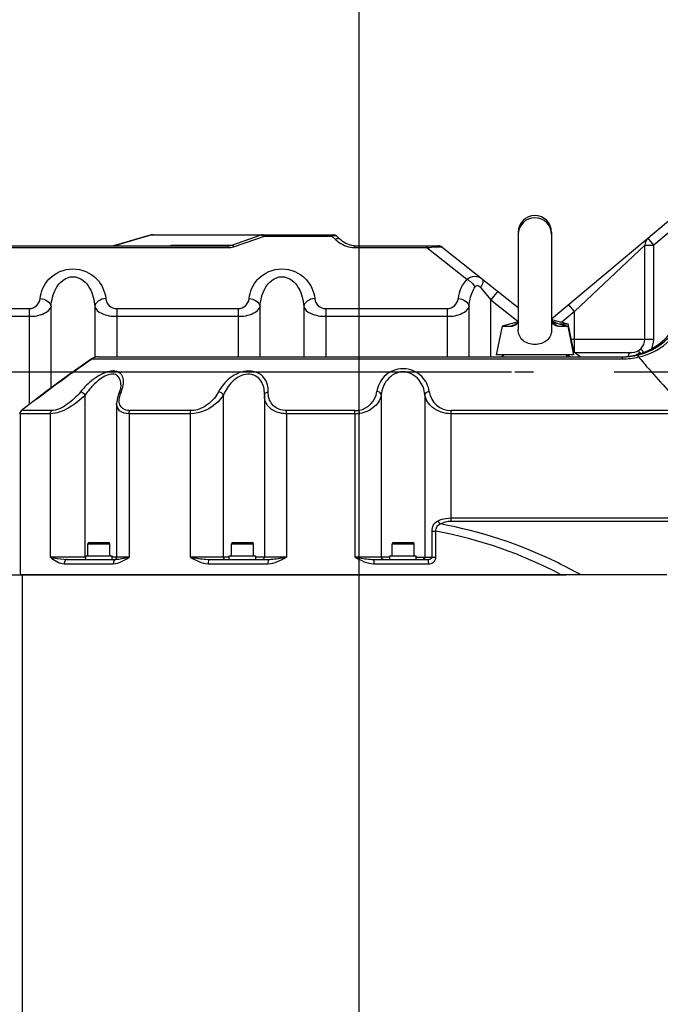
# Model space of a CAD drawing. Header units: millimetres. Extents: x 0 to 63602708652, y -107871309221 to 6308.
# Tile 51 of 74: x 4356 to 4647, y 3838 to 4286. Entities that reach past the tile are written whole.
import ezdxf

# ---------------------------------------------------------------- set-up
doc = ezdxf.new("R2010")
doc.units = ezdxf.units.MM
doc.header["$LTSCALE"] = 490.4625
doc.linetypes.add('CENTER', pattern=[0.6, 0.375, -0.075, 0.075, -0.075])
doc.layers.get('0').update_dxf_attribs({"linetype": 'CONTINUOUS'})
for name, color, linetype in [('10-1运动范围_DXF_CONTINUOUS_LINE', 7, 'CONTINUOUS'), ('204103000004_DXF_DIMENSION', 7, 'CONTINUOUS'), ('304101000401_DXF_AXIS', 7, 'CONTINUOUS'), ('304102000107DXF_CONTINUOUS_LINE', 7, 'CONTINUOUS'), ('304102000108DXF_CONTINUOUS_LINE', 7, 'CONTINUOUS'), ('304102000109DXF_CONTINUOUS_LINE', 7, 'CONTINUOUS'), ('304102000110_DXF_AXIS', 7, 'CONTINUOUS'), ('304102000110_DXF_DIMENSION', 7, 'CONTINUOUS'), ('304102000114_DXF_DIMENSION', 7, 'CONTINUOUS'), ('304104000431DXF_CONTINUOUS_LINE', 7, 'CONTINUOUS'), ('501023000078DXF_CONTINUOUS_LINE', 7, 'CONTINUOUS'), ('501038000002DXF_CONTINUOUS_LINE', 7, 'CONTINUOUS'), ('504021000002DXF_CONTINUOUS_LINE', 7, 'CONTINUOUS')]:
    doc.layers.add(name, color=color, linetype=linetype)
doc.styles.get("Standard").update_dxf_attribs({"font": 'txt', "width": 0.7})
doc.dimstyles.new('DIMSTYLE_1', dxfattribs={"dimtxt": 75, "dimasz": 45, "dimexe": 2, "dimexo": 0.2, "dimgap": 2.5, "dimtad": 0, "dimtih": 1, "dimtoh": 1, "dimdec": 0, "dimdsep": 46, "dimtxsty": 'Standard', "dimblk": '_FILLED', "dimblk1": '_FILLED', "dimblk2": '_FILLED', "dimcen": 0.09, "dimclrt": 5, "dimazin": 2, "dimtfac": 1, "dimtdec": 0, "dimtofl": 0, "dimtmove": 0, "dimatfit": 3, "dimldrblk": '_FILLED', "dimfxl": 0, "dimtolj": 1, "dimarcsym": 0})
doc.dimstyles.new('DIMSTYLE_2', dxfattribs={"dimtxt": 75, "dimasz": 45, "dimexe": 2, "dimexo": 0.2, "dimgap": 2.5, "dimtad": 1, "dimdsep": 46, "dimtxsty": 'Standard', "dimblk": '_FILLED', "dimblk1": '_FILLED', "dimblk2": '_FILLED', "dimcen": 0.09, "dimclrt": 5, "dimazin": 2, "dimtp": 0.01, "dimtm": 0.01, "dimtfac": 1, "dimtofl": 0, "dimtmove": 0, "dimatfit": 3, "dimldrblk": '_FILLED', "dimfxl": 0, "dimtolj": 1, "dimarcsym": 0})
doc.dimstyles.new('DIMSTYLE_3', dxfattribs={"dimtxt": 75, "dimasz": 45, "dimexe": 2, "dimexo": 0.2, "dimgap": 2.5, "dimtad": 1, "dimdec": 0, "dimdsep": 46, "dimtxsty": 'Standard', "dimblk": '_FILLED', "dimblk1": '_FILLED', "dimblk2": '_FILLED', "dimcen": 0.09, "dimclrt": 5, "dimazin": 2, "dimtfac": 1, "dimtdec": 0, "dimtofl": 0, "dimtmove": 0, "dimatfit": 3, "dimldrblk": '_FILLED', "dimfxl": 0, "dimtolj": 1, "dimarcsym": 0})

# ---------------------------------------------------------------- blocks, each defined once
blk = doc.blocks.new('*D7')
at = {"layer": '204103000004_DXF_DIMENSION', "color": 2, "linetype": 'Continuous', "transparency": 16777216}
blk.add_line((4160.07, 5556.45), (6713.99, 5556.45), dxfattribs=at)
blk = doc.blocks.new('_FILLED')
at = {"color": 0, "linetype": 'ByBlock'}
blk.add_solid([(0, 0), (-1, 0.1667), (-1, -0.1667)], dxfattribs=at)
blk = doc.blocks.new('*D9')
at = {"layer": '204103000004_DXF_DIMENSION', "color": 2, "linetype": 'Continuous', "transparency": 16777216}
for p, q in [((4995.38, 4383.5), (4995.38, 3098.4)), ((4995.38, 3098.4), (4864.03, 2970.24)), ((4864.03, 2970.24), (4864.03, 2914.12))]:
    blk.add_line(p, q, dxfattribs=at)
blk = doc.blocks.new('*D10')
at = {"layer": '204103000004_DXF_DIMENSION', "color": 2, "linetype": 'Continuous', "transparency": 16777216}
blk.add_line((4509.71, 4383.5), (4509.71, 2914.12), dxfattribs=at)
blk = doc.blocks.new('*D11')
at = {"layer": '204103000004_DXF_DIMENSION', "color": 2, "linetype": 'Continuous', "transparency": 16777216}
blk.add_line((5084.43, 3961.64), (5084.43, 2914.12), dxfattribs=at)
blk = doc.blocks.new('*D13')
at = {"layer": '204103000004_DXF_DIMENSION', "color": 2, "linetype": 'Continuous', "transparency": 16777216}
blk.add_line((6544.26, 4123.98), (6544.26, 2914.12), dxfattribs=at)
blk = doc.blocks.new('*D14')
at = {"layer": '204103000004_DXF_DIMENSION', "color": 2, "linetype": 'Continuous', "transparency": 16777216}
blk.add_line((3490.16, 5249.78), (3490.16, 2914.12), dxfattribs=at)
blk = doc.blocks.new('*D15')
at = {"layer": '204103000004_DXF_DIMENSION', "color": 2, "linetype": 'Continuous', "transparency": 16777216}
for p, q in [((5128.81, 4123.98), (5128.81, 3098.4)), ((5128.81, 3098.4), (5259.43, 3000.23)), ((5259.43, 3000.23), (5259.43, 2914.12))]:
    blk.add_line(p, q, dxfattribs=at)
blk = doc.blocks.new('*D17')
at = {"layer": '304102000114_DXF_DIMENSION', "color": 2, "linetype": 'Continuous', "transparency": 16777216}
for p, q in [((4669.71, 4975.48), (4082.74, 4975.48)), ((4097.74, 4975.48), (4097.74, 4550.48)), ((4097.74, 4125.48), (4097.74, 4550.48)), ((4579.04, 4125.48), (4082.74, 4125.48))]:
    blk.add_line(p, q, dxfattribs=at)
at = {"layer": '304102000114_DXF_DIMENSION', "color": 2, "linetype": 'Continuous', "transparency": 16777216, "xscale": 45, "yscale": 45, "zscale": 45}
for p, rotation in [((4097.74, 4975.48), 90), ((4097.74, 4125.48), 270)]:
    blk.add_blockref('_FILLED', p, dxfattribs=dict(at, rotation=rotation))
blk = doc.blocks.new('*D18')
at = {"layer": '304102000110_DXF_DIMENSION', "color": 2, "linetype": 'Continuous', "transparency": 16777216}
for p, q in [((4579.04, 4125.48), (4079.42, 4125.48)), ((4094.42, 4125.48), (4094.42, 3825.48)), ((4094.42, 3525.48), (4094.42, 3825.48)), ((4206.56, 3525.48), (4079.42, 3525.48))]:
    blk.add_line(p, q, dxfattribs=at)
at = {"layer": '304102000110_DXF_DIMENSION', "color": 2, "linetype": 'Continuous', "transparency": 16777216, "xscale": 45, "yscale": 45, "zscale": 45}
for p, rotation in [((4094.42, 4125.48), 90), ((4094.42, 3525.48), 270)]:
    blk.add_blockref('_FILLED', p, dxfattribs=dict(at, rotation=rotation))
blk = doc.blocks.new('*D19')
at = {"layer": '204103000004_DXF_DIMENSION', "color": 2, "linetype": 'Continuous', "transparency": 16777216}
for p, q in [((3490.16, 5249.78), (3490.16, 2545.47)), ((6544.26, 4123.98), (6544.26, 2545.47)), ((3490.16, 2560.47), (5017.21, 2560.47)), ((6544.26, 2560.47), (5017.21, 2560.47))]:
    blk.add_line(p, q, dxfattribs=at)
at = {"layer": '204103000004_DXF_DIMENSION', "color": 2, "linetype": 'Continuous', "transparency": 16777216, "xscale": 45, "yscale": 45, "zscale": 45, "rotation": 180}
blk.add_blockref('_FILLED', (3490.16, 2560.47), dxfattribs=at)
at = {"layer": '204103000004_DXF_DIMENSION', "color": 2, "linetype": 'Continuous', "transparency": 16777216, "xscale": 45, "yscale": 45, "zscale": 45}
blk.add_blockref('_FILLED', (6544.26, 2560.47), dxfattribs=at)
blk = doc.blocks.new('*D28')
at = {"layer": '204103000004_DXF_DIMENSION', "color": 2, "linetype": 'Continuous', "transparency": 16777216}
blk.add_line((3953.1, 4536.91), (3953.1, 2914.12), dxfattribs=at)

msp = doc.modelspace()

# ---------------------------------------------------------------- linework, layer by layer
at = {"layer": '10-1运动范围_DXF_CONTINUOUS_LINE', "color": 2, "linetype": 'Continuous'}
msp.add_arc((4809.937, 4125.478), 1734.548, 349.530236, 139.530236, dxfattribs=at)
at = {"layer": '304101000401_DXF_AXIS', "color": 7, "linetype": 'CENTER'}
msp.add_line((4509.711, 4493.305), (4509.711, 3502.978), dxfattribs=at)
at = {"layer": '304102000107DXF_CONTINUOUS_LINE', "color": 7, "linetype": 'Continuous'}
for p, q in [((4661.071, 4203.093), (4597.311, 4149.592)), ((4639.711, 4140.478), (4639.711, 4183.304)), ((4607.903, 4134.478), (4633.711, 4134.478)), ((4284.724, 4033.478), (4603.711, 4033.478))]:
    msp.add_line(p, q, dxfattribs=at)
at = {"layer": '304102000107DXF_CONTINUOUS_LINE', "color": 9, "linetype": 'Continuous'}
for p, q in [((4663.482, 4199.894), (4643.711, 4183.304)), ((4639.711, 4183.305), (4607.711, 4153.097)), ((4639.711, 4183.304), (4643.711, 4183.304)), ((4643.711, 4183.304), (4641.14, 4186.369)), ((4643.711, 4140.478), (4643.711, 4183.304)), ((4607.711, 4153.097), (4605.14, 4156.161)), ((4607.711, 4153.097), (4601.899, 4148.22)), ((4607.711, 4140.478), (4607.711, 4153.097)), ((4606.091, 4140.478), (4643.711, 4140.478)), ((4607.711, 4134.63), (4607.711, 4140.478)), ((4356.738, 3823.478), (4356.738, 4033.478))]:
    msp.add_line(p, q, dxfattribs=at)
at = {"layer": '304102000107DXF_CONTINUOUS_LINE', "color": 7, "linetype": 'Continuous'}
for centre, radius, start, end in [((4643.711, 4183.304), 4, 129.99347, 179.99581), ((4633.711, 4140.478), 6, 270, 360)]:
    msp.add_arc(centre, radius, start, end, dxfattribs=at)
at = {"layer": '304102000107DXF_CONTINUOUS_LINE', "color": 9, "linetype": 'Continuous'}
for centre, radius, start, end in [((4633.711, 4140.478), 10, 330.19235, 360), ((4632.002, 4140.29), 7.807, 290.83175, 298.12972), ((4632.059, 4140.176), 7.68, 298.15671, 300.33921), ((4631.971, 4140.313), 7.844, 300.38818, 309.69437), ((4632.086, 4130.706), 7.833, 26.36721, 29.03818), ((4634.315, 4132.474), 2.32, 170.4878, 176.22847), ((4631.928, 4140.478), 8.01, 290.29665, 290.85131)]:
    msp.add_arc(centre, radius, start, end, dxfattribs=at)
msp.add_open_spline([(4633.711, 4134.478), (4632.932, 4134.478), (4632.156, 4133.626), (4632.027, 4132.857)], degree=3, dxfattribs=at)
for points, knots in [([(4637.503, 4135.828), (4637.308, 4135.669), (4636.87, 4135.295), (4637.011, 4134.661), (4637.186, 4134.454)], [0, 0, 0, 0, 0.4814765, 1, 1, 1, 1]), ([(4636.98, 4134.278), (4637.078, 4134.359), (4637.376, 4134.51), (4637.594, 4134.245), (4637.666, 4134.117)], [0, 0, 0, 0, 0.4633453, 1, 1, 1, 1]), ([(4637.503, 4135.828), (4637.566, 4135.879), (4638.342, 4135.866), (4638.642, 4135.034), (4638.934, 4134.508)], [0, 0, 0, 0, 0.119074, 1, 1, 1, 1]), ([(4637.666, 4134.117), (4637.695, 4134.066), (4637.748, 4133.952), (4637.788, 4133.834), (4637.806, 4133.772)], [0, 0, 0, 0, 0.4760578, 1, 1, 1, 1])]:
    msp.add_open_spline(points, degree=3, knots=knots, dxfattribs=at)
at = {"layer": '304102000108DXF_CONTINUOUS_LINE', "color": 7, "linetype": 'Continuous'}
for p, q in [((4415.259, 4187.9), (4398.209, 4182.978)), ((4415.813, 4187.978), (4498.147, 4187.978)), ((4499.533, 4187.421), (4501.101, 4185.912)), ((4322.182, 4182.978), (4450.078, 4182.978)), ((4507.626, 4182.978), (4545.667, 4182.978)), ((4547.53, 4182.33), (4582.111, 4154.921)), ((4606.955, 4135.23), (4610.426, 4132.478))]:
    msp.add_line(p, q, dxfattribs=at)
at = {"layer": '304102000108DXF_CONTINUOUS_LINE', "color": 9, "linetype": 'Continuous'}
for p, q in [((4415.628, 4187.876), (4398.663, 4182.978)), ((4415.259, 4187.9), (4415.628, 4187.876)), ((4415.628, 4187.876), (4465.337, 4187.876)), ((4451.94, 4183.235), (4465.337, 4187.876)), ((4452.762, 4182.51), (4466.856, 4187.393)), ((4466.856, 4187.978), (4466.856, 4187.393)), ((4466.856, 4187.393), (4497.44, 4187.393)), ((4497.44, 4187.978), (4497.44, 4187.393)), ((4497.44, 4187.393), (4499.021, 4185.871)), ((4426.317, 4183.235), (4451.94, 4183.235)), ((4450.078, 4182.978), (4450.078, 4182.1)), ((4507.631, 4182.978), (4507.631, 4182.1)), ((4540.642, 4182.978), (4540.642, 4182.1)), ((4342.302, 4182.1), (4450.078, 4182.1)), ((4507.631, 4182.1), (4540.642, 4182.1)), ((4540.642, 4182.1), (4558.785, 4167.72)), ((4564.992, 4163.979), (4569.711, 4158.369)), ((4572.817, 4162.287), (4569.711, 4158.369)), ((4569.711, 4132.478), (4569.711, 4158.369)), ((4569.711, 4158.369), (4582.075, 4148.57)), ((4326.299, 4154.443), (4359.812, 4154.443)), ((4359.812, 4154.443), (4359.812, 4110.826)), ((4369.761, 4118.3), (4369.761, 4155.408)), ((4389.661, 4155.408), (4389.661, 4132.254)), ((4399.611, 4154.443), (4399.611, 4132.478)), ((4399.611, 4154.443), (4454.812, 4154.443)), ((4454.812, 4154.443), (4454.812, 4132.478)), ((4464.761, 4132.478), (4464.761, 4155.408)), ((4484.661, 4155.408), (4484.661, 4132.478)), ((4494.611, 4154.443), (4494.611, 4132.478)), ((4494.611, 4154.443), (4549.812, 4154.443)), ((4549.812, 4154.443), (4549.812, 4132.478)), ((4559.761, 4132.478), (4559.761, 4155.407)), ((4326.299, 4150.907), (4359.812, 4150.907)), ((4399.611, 4150.907), (4454.812, 4150.907)), ((4494.611, 4150.907), (4549.812, 4150.907)), ((4604.564, 4133.459), (4605.158, 4133.006)), ((4605.158, 4133.006), (4605.873, 4132.459))]:
    msp.add_line(p, q, dxfattribs=at)
at = {"layer": '304102000108DXF_CONTINUOUS_LINE', "color": 7, "linetype": 'Continuous'}
for points in [[(4415.813, 4187.978), (4415.388, 4187.933), (4415.259, 4187.9)], [(4499.534, 4187.42), (4498.902, 4187.83), (4498.147, 4187.978)], [(4507.626, 4182.978), (4507.215, 4182.995), (4506.328, 4183.12), (4505.464, 4183.343), (4504.599, 4183.654), (4503.755, 4184.042), (4502.939, 4184.5), (4502.156, 4185.026), (4501.42, 4185.618), (4501.101, 4185.912)]]:
    msp.add_lwpolyline(points, dxfattribs=at)
at = {"layer": '304102000108DXF_CONTINUOUS_LINE', "color": 9, "linetype": 'Continuous'}
for centre, radius, start, end in [((4461.098, 4173.264), 15.256, 68.96756, 69.9942), ((4460.303, 4171.181), 17.486, 68.69702, 68.98438), ((4459.695, 4169.628), 19.154, 68.04691, 68.69172), ((4499.536, 4180.237), 7.457, 104.04855, 106.33005), ((4429.378, 4146.956), 36.446, 97.21549, 98.74465), ((4569.711, 4157.443), 15, 136.75334, 174.2612), ((4359.812, 4159.443), 5, 270.00019, 354.26064), ((4399.611, 4159.443), 5, 185.73936, 269.99981), ((4454.812, 4159.443), 5, 270.00019, 354.26064), ((4494.611, 4159.443), 5, 185.73936, 269.99981), ((4549.812, 4159.443), 5, 270.00019, 354.26064)]:
    msp.add_arc(centre, radius, start, end, dxfattribs=at)
at = {"layer": '304102000108DXF_CONTINUOUS_LINE', "color": 7, "linetype": 'Continuous'}
for centre, radius, start in [((4498.147, 4185.978), 2, 67.81767), ((4545.667, 4179.978), 3, 51.6)]:
    msp.add_arc(centre, radius, start, 90, dxfattribs=at)
at = {"layer": '304102000108DXF_CONTINUOUS_LINE', "color": 9, "linetype": 'Continuous'}
for points in [[(4416.175, 4187.978), (4415.99, 4187.978), (4415.801, 4187.943), (4415.628, 4187.876)], [(4465.885, 4187.978), (4465.699, 4187.978), (4465.51, 4187.943), (4465.337, 4187.876)], [(4465.337, 4187.876), (4465.525, 4187.858), (4465.709, 4187.802), (4465.889, 4187.745)], [(4465.889, 4187.745), (4466.033, 4187.701), (4466.176, 4187.651), (4466.318, 4187.6)], [(4497.726, 4187.47), (4497.907, 4187.516), (4498.09, 4187.554), (4498.274, 4187.581)], [(4498.548, 4187.612), (4498.725, 4187.626), (4498.905, 4187.628), (4499.08, 4187.603)], [(4424.948, 4182.978), (4425.412, 4182.978), (4425.884, 4183.068), (4426.317, 4183.235)], [(4450.078, 4182.978), (4450.704, 4182.978), (4451.344, 4183.04), (4451.94, 4183.235)], [(4450.078, 4182.1), (4450.983, 4182.1), (4451.907, 4182.214), (4452.762, 4182.51)], [(4558.785, 4167.72), (4560.316, 4167), (4561.672, 4165.698), (4562.427, 4164.184)]]:
    msp.add_open_spline(points, degree=3, dxfattribs=at)
for points, knots in [([(4498.274, 4187.581), (4498.321, 4187.587), (4498.412, 4187.599), (4498.503, 4187.608), (4498.548, 4187.612)], [0, 0, 0, 0, 0.5105891, 1, 1, 1, 1]), ([(4499.08, 4187.603), (4499.141, 4187.595), (4499.253, 4187.572), (4499.36, 4187.532), (4499.407, 4187.508)], [0, 0, 0, 0, 0.5377936, 1, 1, 1, 1]), ([(4499.407, 4187.508), (4499.431, 4187.496), (4499.475, 4187.47), (4499.516, 4187.437), (4499.534, 4187.42)], [0, 0, 0, 0, 0.5200538, 1, 1, 1, 1]), ([(4424.801, 4183.114), (4424.942, 4183.132), (4425.445, 4183.191), (4425.952, 4183.235), (4426.317, 4183.235)], [0, 0, 0, 0, 0.2803599, 1, 1, 1, 1]), ([(4451.94, 4183.235), (4452.005, 4183.224), (4452.353, 4183.075), (4452.588, 4182.761), (4452.762, 4182.51)], [0, 0, 0, 0, 0.1768818, 1, 1, 1, 1]), ([(4501.101, 4185.912), (4500.993, 4186.015), (4500.342, 4186.389), (4499.529, 4186.135), (4499.021, 4185.871)], [0, 0, 0, 0, 0.2072659, 1, 1, 1, 1]), ([(4499.021, 4185.871), (4499.552, 4185.361), (4502.013, 4183.38), (4505.2, 4182.098), (4507.631, 4182.1)], [0, 0, 0, 0, 0.2325777, 1, 1, 1, 1]), ([(4540.642, 4182.1), (4541.077, 4182.153), (4542.669, 4182.333), (4544.266, 4182.48), (4545.43, 4182.517)], [0, 0, 0, 0, 0.2733772, 1, 1, 1, 1]), ([(4545.43, 4182.517), (4545.909, 4182.532), (4546.586, 4182.512), (4547.352, 4182.471), (4547.53, 4182.33)], [0, 0, 0, 0, 0.6781955, 1, 1, 1, 1]), ([(4364.787, 4158.943), (4365.11, 4162.161), (4368.297, 4169.27), (4379.711, 4174.187), (4391.125, 4169.27), (4394.313, 4162.161), (4394.636, 4158.943)], [0, 0, 0, 0, 0.2251323, 0.5000003, 0.7748662, 1, 1, 1, 1]), ([(4459.787, 4158.943), (4460.11, 4162.161), (4463.297, 4169.27), (4474.711, 4174.187), (4486.125, 4169.27), (4489.313, 4162.161), (4489.636, 4158.943)], [0, 0, 0, 0, 0.2251323, 0.5000003, 0.7748662, 1, 1, 1, 1]), ([(4558.785, 4167.72), (4559.766, 4168.524), (4562.244, 4169.69), (4564.788, 4168.651), (4565.739, 4167.897)], [0, 0, 0, 0, 0.5110299, 1, 1, 1, 1]), ([(4369.761, 4155.408), (4369.857, 4156.84), (4370.327, 4159.723), (4371.987, 4163.866), (4374.886, 4167.589), (4379.711, 4169.59), (4384.536, 4167.589), (4387.436, 4163.866), (4389.095, 4159.723), (4389.565, 4156.84), (4389.661, 4155.408)], [0, 0, 0, 0, 0.1184138, 0.2389512, 0.3647382, 0.4999998, 0.6352603, 0.7610484, 0.8815858, 1, 1, 1, 1]), ([(4464.761, 4155.408), (4464.857, 4156.84), (4465.327, 4159.723), (4466.987, 4163.866), (4469.886, 4167.589), (4474.711, 4169.59), (4479.536, 4167.589), (4482.436, 4163.866), (4484.095, 4159.723), (4484.565, 4156.84), (4484.661, 4155.408)], [0, 0, 0, 0, 0.1184138, 0.2389512, 0.3647382, 0.4999998, 0.6352603, 0.7610484, 0.8815858, 1, 1, 1, 1]), ([(4562.427, 4164.184), (4562.564, 4164.403), (4562.886, 4164.816), (4563.996, 4165.046), (4564.644, 4164.394), (4564.992, 4163.979)], [0, 0, 0, 0, 0.2482548, 0.4785195, 1, 1, 1, 1]), ([(4565.738, 4167.898), (4566.133, 4167.585), (4566.106, 4165.871), (4565.455, 4164.731), (4564.992, 4163.979)], [0, 0, 0, 0, 0.3631723, 1, 1, 1, 1]), ([(4559.761, 4155.407), (4559.915, 4157.692), (4560.59, 4160.779), (4562.01, 4163.519), (4562.427, 4164.184)], [0, 0, 0, 0, 0.7445243, 1, 1, 1, 1]), ([(4364.787, 4158.943), (4365.978, 4158.883), (4368.157, 4158.302), (4369.666, 4156.364), (4369.761, 4155.407)], [0, 0, 0, 0, 0.5537598, 1, 1, 1, 1]), ([(4394.636, 4158.943), (4393.445, 4158.883), (4391.265, 4158.302), (4389.756, 4156.364), (4389.661, 4155.407)], [0, 0, 0, 0, 0.5537596, 1, 1, 1, 1]), ([(4459.787, 4158.943), (4460.978, 4158.883), (4463.157, 4158.302), (4464.666, 4156.364), (4464.761, 4155.407)], [0, 0, 0, 0, 0.5537598, 1, 1, 1, 1]), ([(4489.636, 4158.943), (4488.445, 4158.883), (4486.265, 4158.302), (4484.756, 4156.364), (4484.661, 4155.407)], [0, 0, 0, 0, 0.5537596, 1, 1, 1, 1]), ([(4554.787, 4158.943), (4555.978, 4158.883), (4558.157, 4158.302), (4559.666, 4156.364), (4559.761, 4155.407)], [0, 0, 0, 0, 0.5537599, 1, 1, 1, 1]), ([(4359.812, 4150.907), (4362.155, 4150.91), (4365.891, 4151.349), (4369.474, 4153.979), (4369.761, 4155.407)], [0, 0, 0, 0, 0.6166437, 1, 1, 1, 1]), ([(4389.661, 4155.407), (4389.948, 4153.979), (4393.531, 4151.349), (4397.268, 4150.91), (4399.611, 4150.907)], [0, 0, 0, 0, 0.3833549, 1, 1, 1, 1]), ([(4454.812, 4150.907), (4457.155, 4150.91), (4460.891, 4151.349), (4464.474, 4153.979), (4464.761, 4155.407)], [0, 0, 0, 0, 0.6166437, 1, 1, 1, 1]), ([(4484.661, 4155.407), (4484.948, 4153.979), (4488.531, 4151.349), (4492.268, 4150.91), (4494.611, 4150.907)], [0, 0, 0, 0, 0.3833549, 1, 1, 1, 1]), ([(4549.812, 4150.907), (4552.155, 4150.91), (4555.891, 4151.349), (4559.474, 4153.979), (4559.761, 4155.407)], [0, 0, 0, 0, 0.616642, 1, 1, 1, 1])]:
    msp.add_open_spline(points, degree=3, knots=knots, dxfattribs=at)
at = {"layer": '304102000109DXF_CONTINUOUS_LINE', "color": 7, "linetype": 'Continuous'}
for p, q in [((4389.558, 4132.235), (4388.495, 4131.716)), ((4391.125, 4132.478), (4629.441, 4132.478)), ((4401.504, 4119.801), (4401.281, 4117.993)), ((4401.504, 4119.801), (4401.504, 4119.808)), ((4401.281, 4117.993), (4400.599, 4115.911)), ((4466.789, 4115.607), (4466.771, 4114.747)), ((4466.789, 4115.593), (4466.789, 4115.611)), ((4399.559, 4111.285), (4399.559, 4041.478)), ((4466.772, 4114.761), (4466.772, 4041.478)), ((4355.537, 4106.985), (4355.506, 4106.65)), ((4355.822, 4107.669), (4355.537, 4106.985)), ((4356.277, 4108.15), (4355.822, 4107.669)), ((4377.068, 4040.478), (4399.165, 4040.478)), ((4441.795, 4040.478), (4468.75, 4040.478)), ((4516.412, 4040.478), (4540.975, 4040.478)), ((4649.711, 4033.478), (4355.736, 4033.478))]:
    msp.add_line(p, q, dxfattribs=at)
at = {"layer": '304102000109DXF_CONTINUOUS_LINE', "color": 9, "linetype": 'Continuous'}
for p, q in [((4388.575, 4131.6), (4388.495, 4131.716)), ((4388.575, 4131.6), (4629.443, 4131.6)), ((4509.711, 4132.478), (4509.711, 4108.223)), ((4629.443, 4132.478), (4629.443, 4131.6)), ((4385.31, 4041.478), (4385.31, 4115.138)), ((4448.105, 4041.478), (4448.105, 4115.138)), ((4519.871, 4115.314), (4519.871, 4041.478)), ((4539.691, 4115.31), (4539.691, 4041.478)), ((4369.461, 4106.65), (4355.506, 4106.65)), ((4355.736, 4106.65), (4355.736, 4033.478)), ((4356.342, 4108.065), (4356.277, 4108.15)), ((4369.872, 4108.065), (4356.342, 4108.065)), ((4369.461, 4041.478), (4369.461, 4106.65)), ((4405.294, 4106.65), (4405.294, 4041.478)), ((4433.086, 4106.65), (4405.294, 4106.65)), ((4433.31, 4108.065), (4405.6, 4108.065)), ((4433.086, 4041.478), (4433.086, 4106.65)), ((4476.797, 4106.65), (4476.797, 4041.478)), ((4507.87, 4106.65), (4476.797, 4106.65)), ((4507.875, 4108.065), (4476.893, 4108.065)), ((4507.87, 4106.65), (4507.87, 4041.478)), ((4551.582, 4057.893), (4551.582, 4108.064)), ((4658.96, 4108.064), (4551.582, 4108.064)), ((4658.96, 4106.65), (4551.582, 4106.65)), ((4551.582, 4059.307), (4687.83, 4059.307)), ((4551.582, 4057.893), (4687.828, 4057.893)), ((4542.943, 4041.478), (4542.943, 4053.24)), ((4542.943, 4053.24), (4544.733, 4053.24)), ((4544.733, 4041.478), (4544.733, 4053.239)), ((4385.504, 4041.478), (4369.461, 4041.478)), ((4399.517, 4041.478), (4397.504, 4041.478)), ((4405.294, 4041.478), (4399.559, 4041.478)), ((4450.789, 4041.478), (4433.086, 4041.478)), ((4476.797, 4041.478), (4462.789, 4041.478)), ((4523.781, 4041.478), (4507.87, 4041.478)), ((4535.781, 4041.478), (4544.733, 4041.478)), ((4375.728, 4038.478), (4398.048, 4038.478)), ((4441.109, 4038.478), (4468.336, 4038.478)), ((4516.48, 4038.478), (4541.291, 4038.478))]:
    msp.add_line(p, q, dxfattribs=at)
at = {"layer": '304102000109DXF_CONTINUOUS_LINE', "color": 7, "linetype": 'Continuous'}
for points in [[(4388.495, 4131.716), (4378.945, 4125.007), (4367.606, 4116.726), (4356.277, 4108.15)], [(4391.128, 4132.478), (4390.864, 4132.472), (4389.558, 4132.235)], [(4400.598, 4115.91), (4399.919, 4113.909), (4399.558, 4111.251)]]:
    msp.add_lwpolyline(points, dxfattribs=at)
for centre, radius, start, end in [((4628.309, 4162.482), 30.004, 284.98138, 337.35587), ((4628.292, 4162.594), 30.116, 272.17302, 284.95908), ((4629.438, 4162.407), 29.928, 270.00623, 282.95576), ((4398.559, 4041.478), 1, 270, 360), ((4465.772, 4041.478), 1, 270, 360)]:
    msp.add_arc(centre, radius, start, end, dxfattribs=at)
at = {"layer": '304102000109DXF_CONTINUOUS_LINE', "color": 9, "linetype": 'Continuous'}
for centre, radius, start, end in [((4391.054, 4128.457), 4.013, 104.37771, 114.91804), ((4391.113, 4128.234), 4.244, 96.78402, 104.40333), ((4391.125, 4128.141), 4.337, 90.00077, 96.79733), ((4629.434, 4164.561), 32.961, 270.0155, 282.95024), ((5044.837, 4479.291), 535.523, 220.36773, 221.1387), ((4995.941, 4436.174), 470.332, 221.1016, 224.23581), ((4414.209, 4111.303), 13.619, 157.32961, 161.31082), ((4507.981, 4118.072), 10, 279.96724, 352.27819), ((4551.582, 4118.064), 10, 187.69898, 270.00236), ((4357.679, 4106.648), 1.943, 168.77248, 179.93654), ((4357.748, 4106.611), 2.022, 134.04596, 149.7097), ((4405.599, 4115.408), 7.343, 266.36392, 270.00111), ((4507.874, 4121.75), 15.1, 269.98601, 278.31628), ((4507.875, 4118.757), 10.692, 270.00074, 279.88873), ((4509.323, 3859.53), 196.919, 62.04903, 79.64043), ((4509.693, 3854.901), 205.045, 63.96966, 79.61732), ((4509.741, 3855.004), 204.933, 63.79261, 63.96912), ((4509.681, 3854.885), 205.065, 60.5645, 63.79225)]:
    msp.add_arc(centre, radius, start, end, dxfattribs=at)
at = {"layer": '304102000109DXF_CONTINUOUS_LINE', "color": 7, "linetype": 'Continuous'}
msp.add_open_spline([(4636.147, 4133.24), (4640.676, 4134.285), (4649.356, 4138.585), (4655.13, 4146.351), (4656.986, 4150.612)], degree=3, knots=[0, 0, 0, 0, 0.5000038, 1, 1, 1, 1], dxfattribs=at)
at = {"layer": '304102000109DXF_CONTINUOUS_LINE', "color": 9, "linetype": 'Continuous'}
for points, knots in [([(4636.821, 4132.438), (4641.441, 4133.426), (4650.338, 4137.74), (4656.064, 4145.791), (4657.822, 4150.174)], [0, 0, 0, 0, 0.5001295, 1, 1, 1, 1]), ([(4636.147, 4133.241), (4636.195, 4133.251), (4636.562, 4133.112), (4636.689, 4132.721), (4636.819, 4132.438)], [0, 0, 0, 0, 0.1351645, 1, 1, 1, 1]), ([(4402.516, 4119.398), (4402.83, 4121.064), (4402.766, 4124.111), (4399.437, 4126.245), (4395.999, 4126.013), (4392.389, 4124.575), (4387.788, 4121.588), (4384.818, 4118.662), (4383.133, 4116.552)], [0, 0, 0, 0, 0.1860385, 0.2798205, 0.4010312, 0.5485066, 0.7038458, 1, 1, 1, 1]), ([(4401.504, 4119.807), (4401.502, 4121.239), (4400.921, 4123.841), (4397.63, 4124.931), (4394.782, 4124.114), (4391.993, 4122.446), (4388.627, 4119.541), (4386.514, 4116.951), (4385.31, 4115.138)], [0, 0, 0, 0, 0.1880286, 0.2890136, 0.4183002, 0.5650732, 0.7142654, 1, 1, 1, 1]), ([(4468.474, 4116.552), (4468.559, 4118.727), (4467.63, 4122.357), (4463.798, 4125.51), (4458.009, 4126.698), (4450.899, 4123.547), (4447.118, 4118.974), (4445.895, 4116.552)], [0, 0, 0, 0, 0.2057088, 0.3198659, 0.4533911, 0.743556, 1, 1, 1, 1]), ([(4466.789, 4115.607), (4466.789, 4117.653), (4466.072, 4120.939), (4462.886, 4124.15), (4457.748, 4125.282), (4451.81, 4121.642), (4449.037, 4117.359), (4448.105, 4115.138)], [0, 0, 0, 0, 0.2174037, 0.3324585, 0.4632357, 0.7441388, 1, 1, 1, 1]), ([(4541.673, 4116.724), (4541.334, 4119.232), (4538.699, 4124.702), (4529.784, 4128.441), (4520.866, 4124.706), (4518.23, 4119.237), (4517.89, 4116.728)], [0, 0, 0, 0, 0.2252575, 0.4999726, 0.7747197, 1, 1, 1, 1]), ([(4539.691, 4115.31), (4539.424, 4117.68), (4537.659, 4122.755), (4529.784, 4127.27), (4521.906, 4122.76), (4520.139, 4117.685), (4519.871, 4115.314)], [0, 0, 0, 0, 0.2335151, 0.4999808, 0.7664706, 1, 1, 1, 1]), ([(4383.133, 4116.552), (4381.417, 4114.404), (4377.522, 4110.812), (4372.463, 4108.066), (4369.872, 4108.065)], [0, 0, 0, 0, 0.5147849, 1, 1, 1, 1]), ([(4385.31, 4115.138), (4384.889, 4115.682), (4384.161, 4116.258), (4383.32, 4116.528), (4383.133, 4116.552)], [0, 0, 0, 0, 0.7849851, 1, 1, 1, 1]), ([(4405.134, 4108.079), (4404.216, 4108.138), (4402.469, 4108.586), (4400.34, 4111.418), (4400.782, 4114.106), (4401.309, 4115.667)], [0, 0, 0, 0, 0.2760602, 0.5053327, 1, 1, 1, 1]), ([(4445.895, 4116.552), (4445.363, 4115.498), (4442.503, 4111.21), (4437.304, 4108.066), (4433.31, 4108.065)], [0, 0, 0, 0, 0.2282064, 1, 1, 1, 1]), ([(4466.781, 4115.219), (4466.786, 4115.32), (4466.826, 4115.526), (4466.923, 4115.712), (4466.983, 4115.798)], [0, 0, 0, 0, 0.4892059, 1, 1, 1, 1]), ([(4476.893, 4108.065), (4474.495, 4108.065), (4469.725, 4109.883), (4468.397, 4114.584), (4468.474, 4116.552)], [0, 0, 0, 0, 0.5489687, 1, 1, 1, 1]), ([(4519.872, 4115.314), (4519.793, 4115.907), (4518.945, 4116.567), (4518.133, 4116.712), (4517.89, 4116.728)], [0, 0, 0, 0, 0.7102165, 1, 1, 1, 1]), ([(4539.691, 4115.31), (4539.769, 4115.902), (4540.617, 4116.563), (4541.429, 4116.708), (4541.673, 4116.724)], [0, 0, 0, 0, 0.7101854, 1, 1, 1, 1]), ([(4385.31, 4115.138), (4383.15, 4112.882), (4378.301, 4109.216), (4372.419, 4106.653), (4369.461, 4106.65)], [0, 0, 0, 0, 0.5135426, 1, 1, 1, 1]), ([(4405.294, 4106.65), (4403.773, 4106.651), (4400.734, 4107.175), (4399.562, 4110.056), (4399.559, 4111.226)], [0, 0, 0, 0, 0.5651449, 1, 1, 1, 1]), ([(4448.105, 4115.138), (4447.434, 4114.029), (4443.711, 4109.473), (4437.659, 4106.653), (4433.086, 4106.65)], [0, 0, 0, 0, 0.2207803, 1, 1, 1, 1]), ([(4472.026, 4107.523), (4470.463, 4108.151), (4467.725, 4110.089), (4466.774, 4113.299), (4466.772, 4114.736)], [0, 0, 0, 0, 0.5397533, 1, 1, 1, 1]), ([(4519.871, 4115.314), (4519.551, 4113.341), (4517.085, 4109.082), (4512.583, 4107.179), (4510.058, 4106.809)], [0, 0, 0, 0, 0.4392546, 1, 1, 1, 1]), ([(4551.582, 4106.65), (4548.625, 4106.652), (4543.158, 4108.257), (4540.052, 4113.081), (4539.691, 4115.31)], [0, 0, 0, 0, 0.5670233, 1, 1, 1, 1]), ([(4433.086, 4106.65), (4433.086, 4106.991), (4433.043, 4107.417), (4433.265, 4107.805), (4433.328, 4107.84)], [0, 0, 0, 0, 0.824747, 1, 1, 1, 1]), ([(4476.797, 4106.65), (4476.368, 4106.651), (4474.748, 4106.722), (4473.134, 4107.078), (4472.026, 4107.523)], [0, 0, 0, 0, 0.2640463, 1, 1, 1, 1]), ([(4476.797, 4106.65), (4476.797, 4106.99), (4476.792, 4107.379), (4476.864, 4107.792), (4476.901, 4107.84)], [0, 0, 0, 0, 0.8489332, 1, 1, 1, 1]), ([(4507.87, 4106.65), (4507.87, 4106.773), (4507.872, 4107.169), (4507.864, 4107.566), (4507.876, 4107.84)], [0, 0, 0, 0, 0.3087058, 1, 1, 1, 1]), ([(4510.058, 4106.809), (4509.999, 4107.152), (4509.938, 4107.548), (4509.789, 4107.951), (4509.743, 4107.994)], [0, 0, 0, 0, 0.8461609, 1, 1, 1, 1]), ([(4542.943, 4053.24), (4542.943, 4054.239), (4543.314, 4056.227), (4544.835, 4057.612), (4545.657, 4058.003)], [0, 0, 0, 0, 0.5233067, 1, 1, 1, 1]), ([(4545.657, 4058.003), (4546.094, 4058.21), (4547.978, 4058.974), (4550.034, 4059.306), (4551.582, 4059.307)], [0, 0, 0, 0, 0.2379866, 1, 1, 1, 1]), ([(4544.733, 4053.239), (4544.685, 4053.939), (4544.867, 4055.399), (4546.031, 4056.345), (4546.646, 4056.589)], [0, 0, 0, 0, 0.5147293, 1, 1, 1, 1]), ([(4369.461, 4041.478), (4370.018, 4041.363), (4372.53, 4040.885), (4375.079, 4040.478), (4377.068, 4040.478)], [0, 0, 0, 0, 0.2225022, 1, 1, 1, 1]), ([(4377.068, 4040.478), (4376.485, 4040.478), (4375.802, 4039.546), (4375.728, 4038.735), (4375.728, 4038.478)], [0, 0, 0, 0, 0.6939802, 1, 1, 1, 1]), ([(4399.165, 4040.478), (4399.014, 4040.478), (4398.217, 4040.131), (4398.048, 4039.136), (4398.048, 4038.478)], [0, 0, 0, 0, 0.1868765, 1, 1, 1, 1]), ([(4399.165, 4040.478), (4400.074, 4040.479), (4402.119, 4040.915), (4404.15, 4041.28), (4405.294, 4041.478)], [0, 0, 0, 0, 0.4393214, 1, 1, 1, 1]), ([(4433.086, 4041.478), (4433.783, 4041.367), (4436.67, 4040.927), (4439.578, 4040.478), (4441.795, 4040.478)], [0, 0, 0, 0, 0.2416997, 1, 1, 1, 1]), ([(4441.795, 4040.478), (4441.541, 4040.478), (4441.145, 4039.592), (4441.109, 4038.955), (4441.109, 4038.478)], [0, 0, 0, 0, 0.347395, 1, 1, 1, 1]), ([(4448.105, 4041.478), (4448.105, 4041.243), (4448.148, 4040.907), (4448.492, 4040.542), (4448.717, 4040.663), (4448.797, 4040.736)], [0, 0, 0, 0, 0.5390509, 0.7517269, 1, 1, 1, 1]), ([(4468.75, 4040.478), (4468.531, 4040.478), (4468.404, 4039.475), (4468.336, 4038.952), (4468.336, 4038.478)], [0, 0, 0, 0, 0.3156088, 1, 1, 1, 1]), ([(4468.75, 4040.478), (4469.372, 4040.478), (4472.072, 4040.711), (4474.738, 4041.169), (4476.797, 4041.478)], [0, 0, 0, 0, 0.230121, 1, 1, 1, 1]), ([(4507.87, 4041.478), (4508.605, 4041.369), (4511.441, 4040.963), (4514.288, 4040.478), (4516.412, 4040.478)], [0, 0, 0, 0, 0.2593024, 1, 1, 1, 1]), ([(4516.412, 4040.478), (4516.464, 4040.478), (4516.402, 4040.167), (4516.536, 4039.654), (4516.48, 4038.95), (4516.48, 4038.478)], [0, 0, 0, 0, 0.0772727, 0.293748, 1, 1, 1, 1]), ([(4519.871, 4041.478), (4519.871, 4041.241), (4519.89, 4040.714), (4520.506, 4040.613), (4520.662, 4040.736)], [0, 0, 0, 0, 0.5451217, 1, 1, 1, 1]), ([(4539.691, 4041.478), (4539.691, 4041.241), (4539.673, 4040.714), (4539.056, 4040.613), (4538.9, 4040.736)], [0, 0, 0, 0, 0.5451105, 1, 1, 1, 1]), ([(4540.975, 4040.478), (4541.554, 4040.478), (4542.368, 4040.612), (4542.944, 4041.283), (4542.943, 4041.478)], [0, 0, 0, 0, 0.7474885, 1, 1, 1, 1]), ([(4540.975, 4040.478), (4541.184, 4040.478), (4541.195, 4039.439), (4541.291, 4038.951), (4541.291, 4038.478)], [0, 0, 0, 0, 0.306603, 1, 1, 1, 1]), ([(4541.291, 4038.478), (4542.112, 4038.478), (4543.806, 4039.008), (4544.734, 4040.659), (4544.733, 4041.478)], [0, 0, 0, 0, 0.5002038, 1, 1, 1, 1])]:
    msp.add_open_spline(points, degree=3, knots=knots, dxfattribs=at)
for points in [[(4388.575, 4131.6), (4377.612, 4124.065), (4366.894, 4116.168), (4356.342, 4108.065)], [(4389.363, 4132.096), (4389.082, 4131.965), (4388.814, 4131.799), (4388.575, 4131.6)], [(4400.598, 4115.911), (4400.757, 4116.288), (4401.236, 4116.511), (4401.643, 4116.552)], [(4401.643, 4116.552), (4402.024, 4117.468), (4402.333, 4118.423), (4402.516, 4119.398)], [(4448.105, 4115.138), (4447.721, 4115.924), (4446.765, 4116.466), (4445.895, 4116.552)], [(4466.983, 4115.798), (4467.299, 4116.257), (4467.919, 4116.502), (4468.474, 4116.552)], [(4356.002, 4107.631), (4355.893, 4107.445), (4355.815, 4107.238), (4355.773, 4107.026)], [(4369.461, 4106.65), (4369.461, 4107.073), (4369.5, 4107.718), (4369.905, 4107.84)], [(4405.294, 4106.65), (4405.294, 4107.062), (4405.243, 4107.685), (4405.624, 4107.84)], [(4545.657, 4058.003), (4545.848, 4057.557), (4546.058, 4056.895), (4546.541, 4056.848)], [(4546.647, 4056.589), (4548.126, 4057.43), (4549.881, 4057.892), (4551.582, 4057.893)], [(4369.461, 4041.478), (4371.322, 4040.099), (4373.412, 4038.478), (4375.728, 4038.478)], [(4385.31, 4041.478), (4385.31, 4041.225), (4385.336, 4040.954), (4385.462, 4040.735)], [(4398.048, 4038.478), (4400.662, 4038.479), (4403.072, 4040.102), (4405.294, 4041.478)], [(4433.086, 4041.478), (4435.564, 4040.061), (4438.254, 4038.478), (4441.109, 4038.478)], [(4468.336, 4038.478), (4471.328, 4038.479), (4474.159, 4040.065), (4476.797, 4041.478)], [(4507.87, 4041.478), (4510.557, 4040.058), (4513.441, 4038.478), (4516.48, 4038.478)]]:
    msp.add_open_spline(points, degree=3, dxfattribs=at)
at = {"layer": '304102000110_DXF_AXIS', "color": 7, "linetype": 'CENTER'}
msp.add_line((4809.711, 4125.478), (4580.536, 4125.478), dxfattribs=at)
at = {"layer": '304104000431DXF_CONTINUOUS_LINE', "color": 7, "linetype": 'Continuous'}
for p, q in [((4575.711, 4133.478), (4574.711, 4132.478)), ((4603.711, 4133.478), (4604.711, 4132.478))]:
    msp.add_line(p, q, dxfattribs=at)
at = {"layer": '501023000078DXF_CONTINUOUS_LINE', "color": 7, "linetype": 'Continuous'}
for p, q in [((4386.504, 4042.078), (4386.504, 4047.478)), ((4387.104, 4048.078), (4395.904, 4048.078)), ((4396.504, 4042.078), (4396.504, 4047.478)), ((4451.789, 4042.078), (4451.789, 4047.478)), ((4452.389, 4048.078), (4461.189, 4048.078)), ((4461.789, 4042.078), (4461.789, 4047.478)), ((4524.781, 4042.078), (4524.781, 4047.478)), ((4525.381, 4048.078), (4534.181, 4048.078)), ((4534.781, 4042.078), (4534.781, 4047.478))]:
    msp.add_line(p, q, dxfattribs=at)
at = {"layer": '501023000078DXF_CONTINUOUS_LINE', "color": 9, "linetype": 'Continuous'}
for p, q in [((4386.504, 4047.478), (4396.504, 4047.478)), ((4451.789, 4047.478), (4461.789, 4047.478)), ((4524.781, 4047.478), (4534.781, 4047.478))]:
    msp.add_line(p, q, dxfattribs=at)
at = {"layer": '501023000078DXF_CONTINUOUS_LINE', "color": 7, "linetype": 'Continuous'}
for centre, start, end in [((4387.104, 4047.478), 90, 180), ((4395.904, 4047.478), 0, 90), ((4452.389, 4047.478), 90, 180), ((4461.189, 4047.478), 0, 90), ((4525.381, 4047.478), 90, 180), ((4534.181, 4047.478), 0, 90)]:
    msp.add_arc(centre, 0.6, start, end, dxfattribs=at)
at = {"layer": '501038000002DXF_CONTINUOUS_LINE', "color": 7, "linetype": 'Continuous'}
for p, q in [((4582.111, 4189.078), (4582.111, 4188.078)), ((4582.111, 4188.078), (4582.111, 4144.948)), ((4597.311, 4189.078), (4597.311, 4188.078)), ((4597.311, 4188.078), (4597.311, 4144.945)), ((4582.111, 4148.449), (4574.756, 4146.478)), ((4597.311, 4149.449), (4604.666, 4147.478)), ((4597.311, 4148.449), (4604.666, 4146.478)), ((4600.934, 4147.478), (4604.666, 4147.478)), ((4604.666, 4147.478), (4607.198, 4135.038)), ((4574.756, 4146.478), (4572.111, 4133.478)), ((4574.756, 4146.478), (4579.036, 4146.478)), ((4600.387, 4146.478), (4604.666, 4146.478)), ((4604.666, 4146.478), (4607.311, 4133.478)), ((4607.311, 4133.478), (4572.111, 4133.478))]:
    msp.add_line(p, q, dxfattribs=at)
for centre, radius, start, end in [((4589.711, 4189.078), 7.6, 0, 180), ((4589.711, 4188.078), 7.6, 0, 180), ((4578.867, 4149.833), 3.472, 336.07389, 340.5812), ((4600.559, 4150.835), 3.476, 199.51338, 203.62419), ((4600.554, 4149.833), 3.471, 199.51124, 203.91823), ((4600.48, 4150.801), 3.39, 203.64155, 203.93804)]:
    msp.add_arc(centre, radius, start, end, dxfattribs=at)
at = {"layer": '501038000002DXF_CONTINUOUS_LINE', "color": 9, "linetype": 'Continuous'}
for centre, radius, start, end in [((4593.047, 4117.695), 32.035, 110.93268, 112.74094), ((4586.291, 4118.48), 32.266, 67.26881, 69.06281), ((4586.291, 4117.48), 32.266, 67.26881, 69.06281)]:
    msp.add_arc(centre, radius, start, end, dxfattribs=at)
for points, knots in [([(4579.036, 4146.478), (4579.157, 4146.543), (4579.69, 4146.816), (4580.238, 4147.061), (4580.663, 4147.24)], [0, 0, 0, 0, 0.2294173, 1, 1, 1, 1]), ([(4598.759, 4148.24), (4598.847, 4148.203), (4599.181, 4148.061), (4599.513, 4147.911), (4599.755, 4147.796)], [0, 0, 0, 0, 0.2611867, 1, 1, 1, 1]), ([(4598.759, 4147.24), (4598.909, 4147.177), (4599.459, 4146.94), (4600.001, 4146.683), (4600.387, 4146.478)], [0, 0, 0, 0, 0.2705546, 1, 1, 1, 1])]:
    msp.add_open_spline(points, degree=3, knots=knots, dxfattribs=at)
at = {"layer": '501038000002DXF_CONTINUOUS_LINE', "color": 7, "linetype": 'Continuous'}
for points, knots in [([(4579.036, 4146.478), (4579.174, 4146.478), (4579.78, 4146.526), (4580.362, 4146.755), (4580.767, 4146.987)], [0, 0, 0, 0, 0.2284114, 1, 1, 1, 1]), ([(4580.767, 4146.987), (4580.889, 4147.057), (4581.379, 4147.369), (4581.817, 4147.76), (4582.117, 4148.083)], [0, 0, 0, 0, 0.2408909, 1, 1, 1, 1]), ([(4597.303, 4148.086), (4597.406, 4147.976), (4597.815, 4147.562), (4598.281, 4147.203), (4598.655, 4146.988)], [0, 0, 0, 0, 0.2584716, 1, 1, 1, 1]), ([(4598.655, 4146.988), (4598.799, 4146.905), (4599.338, 4146.631), (4599.947, 4146.478), (4600.387, 4146.478)], [0, 0, 0, 0, 0.2733035, 1, 1, 1, 1]), ([(4589.711, 4138.099), (4588.721, 4138.099), (4586.77, 4138.396), (4584.193, 4139.773), (4582.443, 4142.098), (4582.111, 4143.998), (4582.111, 4144.944)], [0, 0, 0, 0, 0.2606817, 0.5097378, 0.7508546, 1, 1, 1, 1]), ([(4597.311, 4144.944), (4597.311, 4143.997), (4596.979, 4142.097), (4595.23, 4139.772), (4592.652, 4138.396), (4590.701, 4138.099), (4589.711, 4138.099)], [0, 0, 0, 0, 0.2491539, 0.4902728, 0.7393343, 1, 1, 1, 1])]:
    msp.add_open_spline(points, degree=3, knots=knots, dxfattribs=at)
msp.add_open_spline([(4597.303, 4149.086), (4597.628, 4148.737), (4597.99, 4148.417), (4598.387, 4148.154)], degree=3, dxfattribs=at)
at = {"layer": '504021000002DXF_CONTINUOUS_LINE', "color": 7, "linetype": 'Continuous'}
for p, q in [((4385.504, 4040.478), (4385.504, 4042.078)), ((4385.504, 4042.078), (4397.504, 4042.078)), ((4397.504, 4040.478), (4397.504, 4042.078)), ((4450.789, 4040.478), (4450.789, 4042.078)), ((4450.789, 4042.078), (4462.789, 4042.078)), ((4455.088, 4040.478), (4455.103, 4040.478)), ((4462.789, 4040.478), (4462.789, 4042.078)), ((4523.781, 4040.478), (4523.781, 4042.078)), ((4523.781, 4042.078), (4535.781, 4042.078)), ((4529.781, 4040.478), (4530.946, 4040.478)), ((4535.781, 4040.478), (4535.781, 4042.078))]:
    msp.add_line(p, q, dxfattribs=at)

# ---------------------------------------------------------------- dimensions: what is measured, and where the dimension line sits
at = {"layer": '204103000004_DXF_DIMENSION', "color": 2, "linetype": 'Continuous'}
for feature_location, offset, dtype, origin, override, picture, middle in [((4160.074, 5556.452), (2553.915, 0), 0, (4158.574, 3525.478), {"dimgap": 18.749981, "dimtad": 1, "dimtih": 0, "dimtoh": 0}, '*D7', (6751.488, 5575.202)), ((3490.156, 5249.781), (0, -2335.661), 1, (4509.711, 5251.281), {"dimgap": 18.750136, "dimtad": 1, "dimtih": 0, "dimtoh": 0}, '*D14', (3471.406, 2666.62)), ((3953.099, 4536.911), (0, -1622.791), 1, (4509.711, 4538.411), {"dimgap": 18.750121, "dimtad": 1, "dimtih": 0, "dimtoh": 0}, '*D28', (3934.349, 2719.12)), ((4509.711342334, 4383.500178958), (0, -1469.380182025), 1, (4509.711342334, 4385.000178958), {"dimgap": 18.750091, "dimtad": 1, "dimtih": 0, "dimtoh": 0}, '*D10', (4490.961342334, 2824.119996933)), ((4995.379, 4383.5), (-131.351, -1469.38), 1, (4509.711, 4385), {"dimgap": 18.750121, "dimtad": 1, "dimtih": 0, "dimtoh": 0}, '*D9', (4845.278, 2719.12)), ((6544.26, 4123.978), (0, -1209.858), 1, (4509.711, 4125.478), {"dimgap": 18.750136, "dimtad": 1, "dimtih": 0, "dimtoh": 0}, '*D13', (6525.51, 2666.62)), ((5128.81, 4123.978), (130.618, -1209.858), 1, (4509.711, 4125.478), {"dimgap": 18.750121, "dimtad": 1, "dimtih": 0, "dimtoh": 0}, '*D15', (5240.678, 2719.12)), ((5084.428, 3961.636), (0, -1047.516), 1, (4509.711, 3963.136), {"dimgap": 18.750121, "dimtad": 1, "dimtih": 0, "dimtoh": 0}, '*D11', (5065.678, 2719.12))]:
    dim = msp.add_ordinate_dim(feature_location=feature_location, offset=offset, dtype=dtype, origin=origin, dimstyle='DIMSTYLE_1', override=override, dxfattribs=at)
    dim.commit()
    dim.dimension.update_dxf_attribs({"geometry": picture, "text_midpoint": middle})
dim = msp.add_linear_dim(base=(3490.156, 2560.466), p1=(6544.26, 4124.178), p2=(3490.156, 5249.981), angle=180, dimstyle='DIMSTYLE_3', dxfattribs=at)
dim.commit()
dim.dimension.update_dxf_attribs({"geometry": '*D19', "text_midpoint": (4912.208, 2560.466), "dimtype": 160})
at = {"layer": '304102000110_DXF_DIMENSION', "color": 2, "linetype": 'Continuous'}
dim = msp.add_linear_dim(base=(4094.422, 3525.478), p1=(4579.236, 4125.478), p2=(4206.755, 3525.478), angle=270, dimstyle='DIMSTYLE_2', dxfattribs=at)
dim.commit()
dim.dimension.update_dxf_attribs({"geometry": '*D18', "text_midpoint": (4094.422, 3746.728), "dimtype": 160})
at = {"layer": '304102000114_DXF_DIMENSION', "color": 2, "linetype": 'Continuous'}
dim = msp.add_linear_dim(base=(4097.743, 4125.478), p1=(4669.911, 4975.478), p2=(4579.236, 4125.478), angle=270, dimstyle='DIMSTYLE_2', dxfattribs=at)
dim.commit()
dim.dimension.update_dxf_attribs({"geometry": '*D17', "text_midpoint": (4097.743, 4355.51), "dimtype": 160})

doc.saveas('drawing.dxf')
